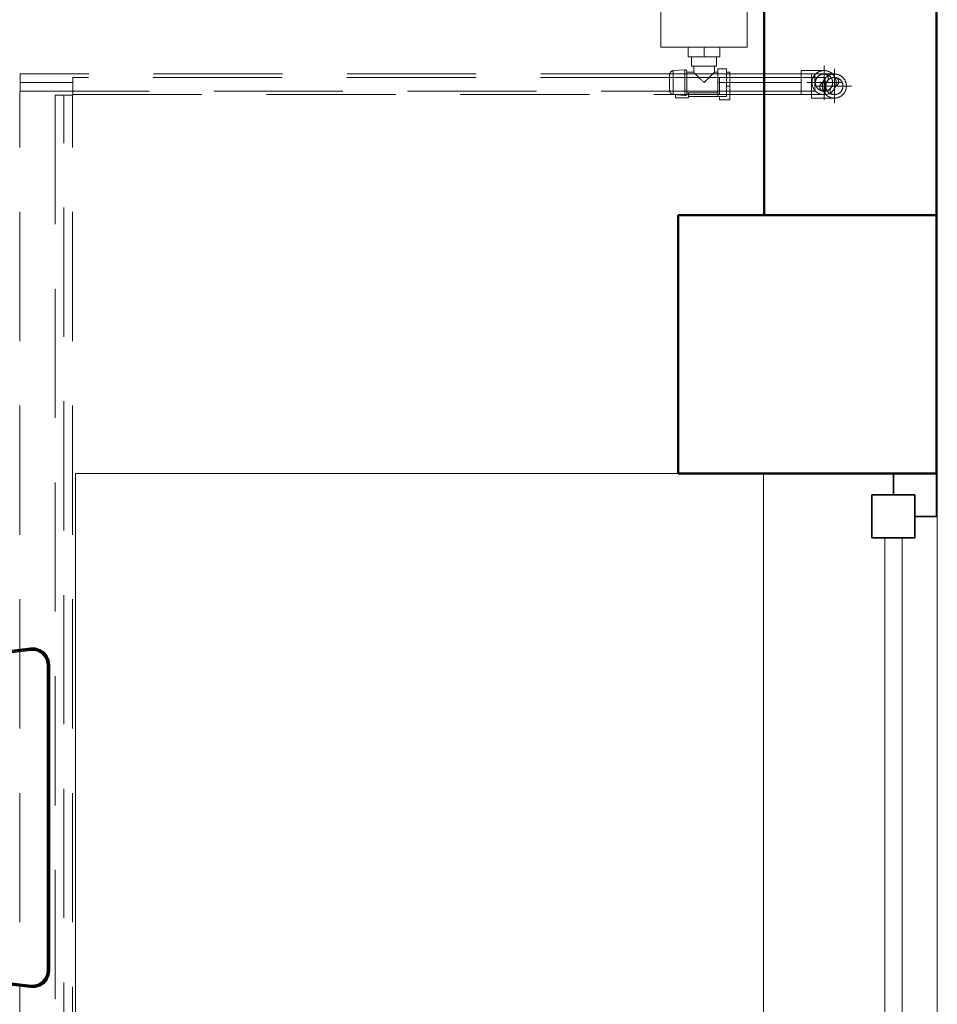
# Model space of a CAD drawing. Header units: millimetres. Extents: x 19580 to 41622, y 4748 to 42776.
# Tile 47 of 65: x 29145 to 30211, y 37759 to 38903. Entities that reach past the tile are written whole.
import ezdxf

# ---------------------------------------------------------------- set-up
doc = ezdxf.new("R2010")
doc.units = ezdxf.units.MM
for name, pattern in [('ADSK_Осевая', [700, 500, -100, 0, -100]), ('ADSK_Скрыто', [300, 150, -150]), ('ADSK_Штриховая_ш3 п1_5', [225, 150, -75])]:
    doc.linetypes.add(name, pattern=pattern)
for name, color, linetype, lineweight in [('A-COLS-____-MCUT', 52, 'Continuous', 50), ('A-COLS-____-OTLN', 52, 'Continuous', 20), ('A-DETL-____-HDLN', 90, 'ADSK_Скрыто', 9), ('A-DETL-____-MBND', 5, 'ADSK_Штриховая_ш3 п1_5', 20), ('A-GENM-____-MCUT', 13, 'Continuous', 50), ('A-GENM-____-OTLN', 13, 'Continuous', 20), ('A-GLAZ-____-MCUT', 151, 'Continuous', 35), ('A-GLAZ-____-OTLN', 151, 'Continuous', 20), ('A-WALL-____-MCUT', 113, 'Continuous', 50), ('A-WALL-____-OTLN', 113, 'Continuous', 20), ('I-FURN-____-OTLN', 30, 'Continuous', 20), ('M-EQPM-____-OTLN', 50, 'Continuous', 20), ('P-PIPE-____-CNTR', 3, 'ADSK_Осевая', 20), ('P-PIPE-____-OTLN', 3, 'Continuous', 20)]:
    doc.layers.add(name, color=color, linetype=linetype, lineweight=lineweight)

# ---------------------------------------------------------------- blocks, each defined once
blk = doc.blocks.new('Прямая форма - 83 new-608827-В_Этаж 01_Отопление')
at = {"layer": 'I-FURN-____-OTLN', "color": 9}
for p, q in [((300, 400), (-400, 400)), ((-400, 400), (-400, -400)), ((-810, 154.7), (-452.4, 197.3)), ((-809.8, 154.6), (-452.4, 197.1)), ((-809.4, 154.2), (-452.3, 196.7)), ((-808.8, 153.7), (-452.3, 196.2)), ((-808.1, 153.1), (-452.3, 195.5)), ((-807.4, 152.4), (-452.2, 194.7)), ((-452.4, 197.3), (-446.8, 197.2)), ((-452.4, 197.3), (-446.8, 197.2)), ((-452.4, 197.3), (-452.4, 197.3)), ((-452.4, 197.3), (-446.8, 197.2)), ((-452.4, 197.3), (-452.4, 197.1)), ((-452.4, 197.1), (-446.8, 197)), ((-452.4, 197.1), (-452.3, 196.7)), ((-452.3, 196.7), (-446.9, 196.6)), ((-452.3, 196.7), (-452.3, 196.2)), ((-452.3, 196.2), (-446.9, 196)), ((-452.3, 196.2), (-452.3, 195.5)), ((-452.3, 195.5), (-447.1, 195.4)), ((-452.3, 195.5), (-452.2, 194.7)), ((-452.2, 194.7), (-447.2, 194.6)), ((-452.2, 194.7), (-452.2, 194.3)), ((-447.2, 194.6), (-447.1, 195.4)), ((-447.2, 194.6), (-442.5, 193.2)), ((-447.2, 194.2), (-447.2, 194.6)), ((-447.1, 195.4), (-446.9, 196)), ((-447.1, 195.4), (-442.2, 193.8)), ((-446.9, 196.6), (-446.8, 197)), ((-446.9, 196.6), (-441.7, 195)), ((-446.9, 196), (-446.9, 196.6)), ((-446.9, 196), (-441.9, 194.5)), ((-446.8, 197.2), (-441.4, 195.5)), ((-446.8, 197.2), (-441.4, 195.5)), ((-446.8, 197.2), (-446.8, 197.2)), ((-446.8, 197.2), (-441.4, 195.5)), ((-446.8, 197), (-446.8, 197.2)), ((-446.8, 197), (-441.5, 195.3)), ((-442.2, 193.8), (-441.9, 194.5)), ((-441.9, 194.5), (-441.7, 195)), ((-441.9, 194.5), (-437.5, 191.5)), ((-441.7, 195), (-441.5, 195.3)), ((-441.7, 195), (-437.1, 192)), ((-441.5, 195.3), (-441.4, 195.5)), ((-441.5, 195.3), (-436.9, 192.3)), ((-441.4, 195.5), (-436.7, 192.4)), ((-441.4, 195.5), (-436.7, 192.4)), ((-441.4, 195.5), (-441.4, 195.5)), ((-441.4, 195.5), (-436.7, 192.4)), ((-807, 152.1), (-452.2, 194.3)), ((-452.2, 194.3), (-447.2, 194.2)), ((-447.2, 194.2), (-442.7, 192.8)), ((-442.7, 192.8), (-442.5, 193.2)), ((-442.7, 192.8), (-438.7, 190.2)), ((-442.5, 193.2), (-442.2, 193.8)), ((-442.5, 193.2), (-438.5, 190.5)), ((-442.2, 193.8), (-438, 191)), ((-438.7, 190.2), (-438.5, 190.5)), ((-438.7, 190.2), (-435.7, 186.5)), ((-438.5, 190.5), (-438, 191)), ((-438.5, 190.5), (-435.3, 186.7)), ((-438, 191), (-437.5, 191.5)), ((-438, 191), (-434.7, 187.2)), ((-437.5, 191.5), (-437.1, 192)), ((-437.5, 191.5), (-434.1, 187.5)), ((-437.1, 192), (-436.9, 192.3)), ((-437.1, 192), (-433.6, 187.8)), ((-436.9, 192.3), (-436.7, 192.4)), ((-436.9, 192.3), (-433.3, 188)), ((-436.7, 192.4), (-433.1, 188.2)), ((-436.7, 192.4), (-433.1, 188.2)), ((-436.7, 192.4), (-436.7, 192.4)), ((-436.7, 192.4), (-433.1, 188.1)), ((-435.7, 186.5), (-435.3, 186.7)), ((-435.7, 186.5), (-433.7, 182.2)), ((-435.3, 186.7), (-434.7, 187.2)), ((-435.3, 186.7), (-433.3, 182.3)), ((-434.7, 187.2), (-434.1, 187.5)), ((-434.7, 187.2), (-432.6, 182.5)), ((-434.1, 187.5), (-433.6, 187.8)), ((-434.1, 187.5), (-431.9, 182.7)), ((-433.6, 187.8), (-433.3, 188)), ((-433.6, 187.8), (-431.4, 182.9)), ((-433.3, 188), (-433.1, 188.1)), ((-433.3, 188), (-431, 183)), ((-433.1, 188.2), (-430.8, 183)), ((-433.1, 188.2), (-430.8, 183)), ((-433.1, 188.1), (-433.1, 188.2)), ((-433.1, 188.1), (-430.8, 183)), ((-431, 183), (-430.8, 183)), ((-430.8, 183), (-430, 177.5)), ((-430.8, 183), (-430, 177.5)), ((-430.8, 183), (-430.8, 183)), ((-430.8, 183), (-430, 177.5)), ((-433.7, 182.2), (-433.3, 182.3)), ((-433.7, 182.2), (-433, 177.3)), ((-433.3, 182.3), (-432.6, 182.5)), ((-433.3, 182.3), (-432.6, 177.3)), ((-433, 177.3), (-432.6, 177.3)), ((-433, 177.3), (-433, -177.3)), ((-432.6, 182.5), (-431.9, 182.7)), ((-432.6, 182.5), (-431.9, 177.3)), ((-432.6, 177.3), (-431.9, 177.3)), ((-432.6, 177.3), (-432.6, -177.3)), ((-431.9, 182.7), (-431.4, 182.9)), ((-431.9, 182.7), (-431.2, 177.4)), ((-431.9, 177.3), (-431.2, 177.4)), ((-431.9, 177.3), (-431.9, -177.3)), ((-431.4, 182.9), (-431, 183)), ((-431.4, 182.9), (-430.6, 177.4)), ((-431.2, 177.4), (-430.6, 177.4)), ((-431.2, 177.4), (-431.2, -177.4)), ((-431, 183), (-430.2, 177.5)), ((-430.6, 177.4), (-430.2, 177.5)), ((-430.6, 177.4), (-430.6, -177.4)), ((-430.2, 177.5), (-430, 177.5)), ((-430.2, 177.5), (-430.2, -177.5)), ((-430, 177.5), (-430, 177.5)), ((-430, 177.5), (-430, -177.5)), ((-452.4, -197.3), (-810, -154.7)), ((-452.4, -197.1), (-809.8, -154.6)), ((-452.3, -196.7), (-809.4, -154.2)), ((-452.3, -196.2), (-808.8, -153.7)), ((-452.3, -195.5), (-808.1, -153.1)), ((-452.2, -194.7), (-807.4, -152.4)), ((-452.2, -194.3), (-807, -152.1)), ((-433.7, -182.2), (-435.7, -186.5)), ((-433.3, -182.3), (-435.3, -186.7)), ((-432.6, -182.5), (-434.7, -187.2)), ((-431.9, -182.7), (-434.1, -187.5)), ((-433, -177.3), (-433.7, -182.2)), ((-433.7, -182.2), (-433.3, -182.3)), ((-431.4, -182.9), (-433.6, -187.8)), ((-432.6, -177.3), (-433.3, -182.3)), ((-433.3, -182.3), (-432.6, -182.5)), ((-431, -183), (-433.3, -188)), ((-433, -177.3), (-432.6, -177.3)), ((-431.9, -177.3), (-432.6, -182.5)), ((-432.6, -177.3), (-431.9, -177.3)), ((-432.6, -182.5), (-431.9, -182.7)), ((-431.9, -177.3), (-431.2, -177.4)), ((-431.2, -177.4), (-431.9, -182.7)), ((-431.9, -182.7), (-431.4, -182.9)), ((-430.6, -177.4), (-431.4, -182.9)), ((-431.4, -182.9), (-431, -183)), ((-431.2, -177.4), (-430.6, -177.4)), ((-430.2, -177.5), (-431, -183)), ((-431, -183), (-430.8, -183)), ((-430, -177.5), (-430.8, -183)), ((-430, -177.5), (-430.8, -183)), ((-430, -177.5), (-430.8, -183)), ((-430.6, -177.4), (-430.2, -177.5)), ((-430.2, -177.5), (-430, -177.5)), ((-430, -177.5), (-430, -177.5)), ((-447.2, -194.2), (-452.2, -194.3)), ((-452.2, -194.3), (-452.2, -194.7)), ((-442.7, -192.8), (-447.2, -194.2)), ((-442.5, -193.2), (-447.2, -194.6)), ((-447.2, -194.2), (-447.2, -194.6)), ((-442.2, -193.8), (-447.1, -195.4)), ((-438.7, -190.2), (-442.7, -192.8)), ((-442.7, -192.8), (-442.5, -193.2)), ((-438.5, -190.5), (-442.5, -193.2)), ((-442.5, -193.2), (-442.2, -193.8)), ((-438, -191), (-442.2, -193.8)), ((-442.2, -193.8), (-441.9, -194.5)), ((-437.5, -191.5), (-441.9, -194.5)), ((-437.1, -192), (-441.7, -195)), ((-436.9, -192.3), (-441.5, -195.3)), ((-436.7, -192.4), (-441.4, -195.5)), ((-436.7, -192.4), (-441.4, -195.5)), ((-436.7, -192.4), (-441.4, -195.5)), ((-435.7, -186.5), (-438.7, -190.2)), ((-438.7, -190.2), (-438.5, -190.5)), ((-435.3, -186.7), (-438.5, -190.5)), ((-438.5, -190.5), (-438, -191)), ((-434.7, -187.2), (-438, -191)), ((-438, -191), (-437.5, -191.5)), ((-434.1, -187.5), (-437.5, -191.5)), ((-437.5, -191.5), (-437.1, -192)), ((-433.6, -187.8), (-437.1, -192)), ((-437.1, -192), (-436.9, -192.3)), ((-433.3, -188), (-436.9, -192.3)), ((-436.9, -192.3), (-436.7, -192.4)), ((-433.1, -188.1), (-436.7, -192.4)), ((-433.1, -188.2), (-436.7, -192.4)), ((-433.1, -188.2), (-436.7, -192.4)), ((-436.7, -192.4), (-436.7, -192.4)), ((-435.7, -186.5), (-435.3, -186.7)), ((-435.3, -186.7), (-434.7, -187.2)), ((-434.7, -187.2), (-434.1, -187.5)), ((-434.1, -187.5), (-433.6, -187.8)), ((-433.6, -187.8), (-433.3, -188)), ((-433.3, -188), (-433.1, -188.1)), ((-430.8, -183), (-433.1, -188.2)), ((-430.8, -183), (-433.1, -188.2)), ((-430.8, -183), (-433.1, -188.1)), ((-433.1, -188.1), (-433.1, -188.2)), ((-430.8, -183), (-430.8, -183)), ((-452.3, -196.7), (-452.4, -197.1)), ((-446.8, -197), (-452.4, -197.1)), ((-452.4, -197.1), (-452.4, -197.3)), ((-446.8, -197.2), (-452.4, -197.3)), ((-446.8, -197.2), (-452.4, -197.3)), ((-446.8, -197.2), (-452.4, -197.3)), ((-452.4, -197.3), (-452.4, -197.3)), ((-452.2, -194.7), (-452.3, -195.5)), ((-447.1, -195.4), (-452.3, -195.5)), ((-452.3, -195.5), (-452.3, -196.2)), ((-446.9, -196), (-452.3, -196.2)), ((-452.3, -196.2), (-452.3, -196.7)), ((-446.9, -196.6), (-452.3, -196.7)), ((-447.2, -194.6), (-452.2, -194.7)), ((-447.2, -194.6), (-447.1, -195.4)), ((-447.1, -195.4), (-446.9, -196)), ((-441.9, -194.5), (-446.9, -196)), ((-441.7, -195), (-446.9, -196.6)), ((-446.9, -196), (-446.9, -196.6)), ((-446.9, -196.6), (-446.8, -197)), ((-441.5, -195.3), (-446.8, -197)), ((-441.4, -195.5), (-446.8, -197.2)), ((-441.4, -195.5), (-446.8, -197.2)), ((-441.4, -195.5), (-446.8, -197.2)), ((-446.8, -197), (-446.8, -197.2)), ((-446.8, -197.2), (-446.8, -197.2)), ((-441.9, -194.5), (-441.7, -195)), ((-441.7, -195), (-441.5, -195.3)), ((-441.5, -195.3), (-441.4, -195.5)), ((-441.4, -195.5), (-441.4, -195.5))]:
    blk.add_line(p, q, dxfattribs=at)
blk = doc.blocks.new('Прямая форма - FU - 052-608828-В_Этаж 01_Отопление')
blk.add_blockref('Прямая форма - 83 new-608827-В_Этаж 01_Отопление', (0, 0))
blk = doc.blocks.new('Прямая форма - 83 new-608836-В_Этаж 01_Отопление')
at = {"layer": 'A-COLS-____-MCUT', "color": 253}
for p, q in [((150, 150), (-150, 150)), ((-150, 150), (-150, -150)), ((150, -150), (150, 150)), ((-150, -150), (150, -150))]:
    blk.add_line(p, q, dxfattribs=at)
blk = doc.blocks.new('Прямая форма - CRE - 002-608837-В_Этаж 01_Отопление')
blk.add_blockref('Прямая форма - 83 new-608836-В_Этаж 01_Отопление', (0, 0))
blk = doc.blocks.new('Прямая форма - 83 new-608851-В_Этаж 01_Отопление')
at = {"layer": 'A-GLAZ-____-MCUT', "color": 53}
for p, q in [((75, 75), (25, 75)), ((25, 75), (25, 25)), ((75, 25), (75, 75)), ((1125, 75), (1125, 25)), ((1175, 75), (1125, 75)), ((1175, 25), (1175, 75)), ((25, 50), (0, 50)), ((0, 50), (0, 0)), ((25, 25), (25, 50)), ((1200, 50), (1175, 50)), ((1175, 50), (1175, 25)), ((1200, 0), (1200, 50)), ((25, 25), (75, 25)), ((50, 25), (25, 25)), ((50, 0), (50, 25)), ((1125, 25), (1175, 25)), ((1175, 25), (1150, 25)), ((1150, 25), (1150, 0)), ((0, 0), (50, 0)), ((1150, 0), (1200, 0))]:
    blk.add_line(p, q, dxfattribs=at)
at = {"layer": 'A-GLAZ-____-OTLN', "color": 9}
for p, q in [((1125, 60), (75, 60)), ((75, 40), (1125, 40))]:
    blk.add_line(p, q, dxfattribs=at)
blk = doc.blocks.new('Прямая форма - WD - 004-608852-В_Этаж 01_Отопление')
blk.add_blockref('Прямая форма - 83 new-608851-В_Этаж 01_Отопление', (0, 0))
blk = doc.blocks.new('Прямая форма - 83 new-608943-В_Этаж 01_Отопление')
at = {"layer": 'A-WALL-____-MCUT', "color": 253}
for p, q in [((3800, 0), (0, 0)), ((3800, -200), (3800, 0)), ((0, -200), (3800, -200))]:
    blk.add_line(p, q, dxfattribs=at)
blk = doc.blocks.new('Прямая форма - SW - 006-608944-В_Этаж 01_Отопление')
blk.add_blockref('Прямая форма - 83 new-608943-В_Этаж 01_Отопление', (0, 0))
blk = doc.blocks.new('Family - WD - 004-608946-В_Этаж 01_Отопление')
at = {"layer": 'A-GENM-____-MCUT', "lineweight": 9}
for p, q in [((600, 1), (-600, 1)), ((-600, 1), (-600, -201)), ((600, -201), (600, 1)), ((-600, -201), (600, -201))]:
    blk.add_line(p, q, dxfattribs=at)
blk = doc.blocks.new('83 new_ifc_RVT-1-В_Этаж 01_Отопление')
at = {"layer": 'A-COLS-____-OTLN', "color": 9, "lineweight": 20}
blk.add_blockref('Прямая форма - CRE - 002-608837-В_Этаж 01_Отопление', (30060.3, 38525.8), dxfattribs=at)
at = {"layer": 'A-GENM-____-OTLN', "color": 9, "lineweight": 20, "rotation": 270}
blk.add_blockref('Family - WD - 004-608946-В_Этаж 01_Отопление', (30210.3, 37775.8), dxfattribs=at)
at = {"layer": 'A-GLAZ-____-OTLN', "color": 9, "lineweight": 20, "rotation": 90}
blk.add_blockref('Прямая форма - WD - 004-608852-В_Этаж 01_Отопление', (30210.3, 37175.8), dxfattribs=at)
at = {"layer": 'A-WALL-____-OTLN', "color": 9, "lineweight": 20, "rotation": 270}
blk.add_blockref('Прямая форма - SW - 006-608944-В_Этаж 01_Отопление', (30210.3, 42475.8), dxfattribs=at)
at = {"layer": 'I-FURN-____-OTLN', "color": 9, "lineweight": 20}
blk.add_blockref('Прямая форма - FU - 052-608828-В_Этаж 01_Отопление', (29610.3, 37975.8), dxfattribs=at)
blk = doc.blocks.new('ADSK_Полипропилен_Отвод - Универсальный-V19-В_Этаж 01_Отопление')
at = {"layer": 'P-PIPE-____-OTLN', "color": 10}
for p, q in [((30079.7, 38843.7), (30053.2, 38843.7)), ((30053.2, 38843.7), (30053.2, 38829.7)), ((30079.7, 38843.7), (30079.7, 38829.7)), ((30053.2, 38829.7), (30053.2, 38815.7)), ((30079.7, 38829.5), (30079.7, 38815.7)), ((30053.2, 38815.7), (30079.7, 38815.7))]:
    blk.add_line(p, q, dxfattribs=at)
for start, end in [(10.8748, 90), (270, 359.0733), (0, 9.0213)]:
    blk.add_arc((30079.7, 38829.7), 14, start, end, dxfattribs=at)
blk = doc.blocks.new('ADSK_Радиатор универсальный_Боковое подключение_Клапаны - Радиатор 600х2000-1669065-В_Этаж 01_Отопление')
at = {"layer": 'A-DETL-____-HDLN'}
for p, q in [((-1045, -50), (-1050.9, -50)), ((-1045, -46), (-1045, -50)), ((-1031.1, -50), (-1045, -50))]:
    blk.add_line(p, q, dxfattribs=at)
at = {"layer": 'A-DETL-____-HDLN', "flags": 128}
for points in [[(-1050, 20), (-1050, 20), (-1050, 20), (-1049.9, 20), (-1049.9, 20), (-1049.8, 20), (-1049.7, 20)], [(-1049.7, 20), (-1049.8, 20), (-1049.9, 20), (-1049.9, 20), (-1050, 20), (-1050, 20), (-1050, 20), (-1050, 20)], [(-1032, 20), (-1032, 20), (-1032, 20), (-1032.1, 20), (-1032.1, 20), (-1032.2, 20), (-1032.3, 20)], [(-1032.2, 20), (-1032.1, 20), (-1032.1, 20), (-1032, 20), (-1032, 20), (-1032, 20), (-1032, 20)], [(-1053.8, 0), (-1053.9, 0), (-1053.9, 0), (-1054, 0), (-1054, 0), (-1054, 0)], [(-1054, 0), (-1054, 0), (-1054, 0), (-1053.9, 0), (-1053.8, 0), (-1053.7, 0)], [(-1028, 0), (-1028, 0), (-1028, 0), (-1028.1, 0), (-1028.2, 0)], [(-1028.2, 0), (-1028.1, 0), (-1028.1, 0), (-1028, 0), (-1028, 0), (-1028, 0)]]:
    blk.add_lwpolyline(points, dxfattribs=at)
at = {"layer": 'M-EQPM-____-OTLN'}
for p, q in [((1000, 30), (-1000, 30)), ((-1000, 30), (-1000, -70)), ((-1000, 30), (-1000, -70)), ((1000, 30), (-1000, 30)), ((-1058.5, 13), (-1058.5, -2)), ((-1055.2, 13), (-1058.5, 13)), ((-1054.9, 15.8), (-1056, 2.3)), ((-1027.1, 15.8), (-1054.9, 15.8)), ((-1026, 2.3), (-1027.1, 15.8)), ((-1026, 2.3), (-1056, 2.3)), ((-1058.5, -2), (-1053, -2)), ((-1057, -2), (-1057, -36)), ((-1053, 0), (-1053, -36)), ((-1029, 0), (-1053, 0)), ((-1029, -8), (-1029, 0)), ((-1022, -8), (-1029, -8)), ((-1011, -5.5), (-1022, -5.5)), ((-1022, -5.5), (-1022, -34.5)), ((-1011, -20), (-1011, -1.5)), ((-1011, -1.5), (-1000, -1.5)), ((-1011, -38.5), (-1011, -20)), ((-1011, -20), (-1000, -20)), ((-1029, -36), (-1029, -32)), ((-1029, -32), (-1022, -32)), ((-1061, -38), (-1057, -38)), ((-1061, -50), (-1061, -38)), ((-1057, -36), (-1041, -36)), ((-1057, -46), (-1057, -36)), ((-1041, -36), (-1025, -36)), ((-1041, -36), (-1041, -46)), ((-1025, -46), (-1025, -36)), ((-1022, -34.5), (-1011, -34.5)), ((-1011, -38.5), (-1000, -38.5)), ((-1051, -50), (-1061, -50)), ((-1041, -46), (-1057, -46)), ((-1025, -46), (-1041, -46)), ((-1029, -50), (-1031, -50)), ((-1029, -50), (-1029, -46)), ((-1000, -70), (1000, -70)), ((-1000, -70), (1000, -70))]:
    blk.add_line(p, q, dxfattribs=at)
at = {"layer": 'M-EQPM-____-OTLN', "flags": 128}
for points in [[(-1054.9, 15.8), (-1054.9, 16), (-1054.8, 16.2), (-1054.8, 16.4), (-1054.7, 16.6), (-1054.7, 16.8), (-1054.6, 17), (-1054.5, 17.2), (-1054.4, 17.4), (-1054.3, 17.5), (-1054.2, 17.7), (-1054.1, 17.9), (-1054, 18), (-1053.9, 18.2), (-1053.7, 18.3), (-1053.6, 18.5), (-1053.4, 18.6), (-1053.3, 18.8), (-1053.1, 18.9), (-1053, 19), (-1052.8, 19.1), (-1052.7, 19.2), (-1052.5, 19.3), (-1052.3, 19.4), (-1052.1, 19.5), (-1051.9, 19.6), (-1051.8, 19.7), (-1051.6, 19.7), (-1051.4, 19.8), (-1051.2, 19.9), (-1051, 19.9), (-1050.8, 19.9), (-1050.6, 20), (-1050.4, 20), (-1050.2, 20), (-1050, 20)], [(-1050, 20), (-1050, 20), (-1050, 20), (-1049.9, 20), (-1049.9, 20), (-1049.8, 20), (-1049.7, 20), (-1049.6, 20), (-1049.5, 20), (-1049.4, 20), (-1049.3, 20), (-1049.1, 20), (-1049, 20), (-1048.8, 20), (-1048.6, 20), (-1048.4, 20), (-1048.2, 20), (-1048, 20), (-1047.8, 20), (-1047.5, 20), (-1047.3, 20), (-1047, 20), (-1046.7, 20), (-1046.5, 20), (-1046.2, 20)], [(-1032, 20), (-1032, 20), (-1032, 20), (-1032.1, 20), (-1032.1, 20), (-1032.2, 20), (-1032.3, 20), (-1032.4, 20), (-1032.5, 20), (-1032.6, 20), (-1032.7, 20), (-1032.9, 20), (-1033, 20), (-1033.2, 20), (-1033.4, 20), (-1033.6, 20), (-1033.8, 20), (-1034, 20), (-1034.2, 20), (-1034.5, 20), (-1034.7, 20), (-1035, 20), (-1035.3, 20), (-1035.5, 20), (-1035.8, 20), (-1036.1, 20), (-1036.4, 20), (-1036.8, 20), (-1037.1, 20), (-1037.4, 20), (-1037.7, 20), (-1038.1, 20), (-1038.4, 20), (-1038.8, 20), (-1039.1, 20), (-1039.5, 20), (-1039.8, 20), (-1040.2, 20), (-1040.5, 20), (-1040.9, 20), (-1041.3, 20), (-1041.6, 20), (-1042, 20), (-1042.3, 20), (-1042.7, 20), (-1043, 20), (-1043.4, 20), (-1043.7, 20), (-1044.1, 20), (-1044.4, 20), (-1044.7, 20), (-1045.1, 20), (-1045.4, 20), (-1045.7, 20), (-1046, 20), (-1046.3, 20), (-1046.6, 20), (-1046.9, 20), (-1047.1, 20), (-1047.4, 20), (-1047.6, 20), (-1047.9, 20), (-1048.1, 20), (-1048.3, 20), (-1048.5, 20), (-1048.7, 20), (-1048.9, 20), (-1049.1, 20), (-1049.2, 20), (-1049.4, 20), (-1049.5, 20), (-1049.6, 20), (-1049.7, 20), (-1049.8, 20), (-1049.9, 20), (-1049.9, 20), (-1050, 20), (-1050, 20), (-1050, 20), (-1050, 20)], [(-1035.7, 20), (-1035.4, 20), (-1035.1, 20), (-1034.9, 20), (-1034.6, 20), (-1034.4, 20), (-1034.1, 20), (-1033.9, 20), (-1033.7, 20), (-1033.5, 20), (-1033.3, 20), (-1033.1, 20), (-1032.9, 20), (-1032.8, 20), (-1032.6, 20), (-1032.5, 20), (-1032.4, 20), (-1032.3, 20), (-1032.2, 20), (-1032.1, 20), (-1032.1, 20), (-1032, 20), (-1032, 20), (-1032, 20), (-1032, 20)], [(-1032, 20), (-1031.8, 20), (-1031.6, 20), (-1031.4, 20), (-1031.2, 19.9), (-1031, 19.9), (-1030.8, 19.9), (-1030.6, 19.8), (-1030.4, 19.7), (-1030.2, 19.7), (-1030.1, 19.6), (-1029.9, 19.5), (-1029.7, 19.4), (-1029.5, 19.3), (-1029.3, 19.2), (-1029.2, 19.1), (-1029, 19), (-1028.9, 18.9), (-1028.7, 18.8), (-1028.6, 18.6), (-1028.4, 18.5), (-1028.3, 18.3), (-1028.1, 18.2), (-1028, 18), (-1027.9, 17.9), (-1027.8, 17.7), (-1027.7, 17.5), (-1027.6, 17.4), (-1027.5, 17.2), (-1027.4, 17), (-1027.3, 16.8), (-1027.3, 16.6), (-1027.2, 16.4), (-1027.2, 16.2), (-1027.1, 16), (-1027.1, 15.8)], [(-1054, 0), (-1054.1, 0), (-1054.2, 0), (-1054.2, 0), (-1054.3, 0), (-1054.4, 0), (-1054.5, 0.1), (-1054.6, 0.1), (-1054.6, 0.1), (-1054.7, 0.1), (-1054.8, 0.2), (-1054.9, 0.2), (-1054.9, 0.2), (-1055, 0.3), (-1055.1, 0.3), (-1055.1, 0.3), (-1055.2, 0.4), (-1055.3, 0.4), (-1055.3, 0.5), (-1055.4, 0.6), (-1055.4, 0.6), (-1055.5, 0.7), (-1055.5, 0.7), (-1055.6, 0.8), (-1055.6, 0.9), (-1055.7, 0.9), (-1055.7, 1), (-1055.8, 1.1), (-1055.8, 1.1), (-1055.8, 1.2), (-1055.9, 1.3), (-1055.9, 1.4), (-1055.9, 1.4), (-1055.9, 1.5), (-1056, 1.6), (-1056, 1.7), (-1056, 1.7), (-1056, 1.8), (-1056, 1.9), (-1056, 2), (-1056, 2.1), (-1056, 2.1), (-1056, 2.2), (-1056, 2.3), (-1056, 2.3)], [(-1026, 2.3), (-1026, 2.3), (-1026, 2.2), (-1026, 2.1), (-1026, 2), (-1026, 1.9), (-1026, 1.9), (-1026, 1.8), (-1026, 1.7), (-1026, 1.6), (-1026.1, 1.5), (-1026.1, 1.5), (-1026.1, 1.4), (-1026.1, 1.3), (-1026.1, 1.2), (-1026.2, 1.2), (-1026.2, 1.1), (-1026.3, 1), (-1026.3, 1), (-1026.3, 0.9), (-1026.4, 0.8), (-1026.4, 0.8), (-1026.5, 0.7), (-1026.5, 0.6), (-1026.6, 0.6), (-1026.6, 0.5), (-1026.7, 0.5), (-1026.8, 0.4), (-1026.8, 0.4), (-1026.9, 0.3), (-1027, 0.3), (-1027, 0.2), (-1027.1, 0.2), (-1027.2, 0.2), (-1027.3, 0.1), (-1027.3, 0.1), (-1027.4, 0.1), (-1027.5, 0.1), (-1027.6, 0), (-1027.6, 0), (-1027.7, 0), (-1027.8, 0), (-1027.9, 0), (-1028, 0), (-1028, 0)], [(-1051.6, 0), (-1051.9, 0), (-1052.1, 0), (-1052.4, 0), (-1052.6, 0), (-1052.9, 0), (-1053.1, 0), (-1053.2, 0), (-1053.4, 0), (-1053.6, 0), (-1053.7, 0), (-1053.8, 0), (-1053.9, 0), (-1053.9, 0), (-1054, 0), (-1054, 0), (-1054, 0)], [(-1054, 0), (-1054, 0), (-1054, 0), (-1053.9, 0), (-1053.8, 0), (-1053.7, 0), (-1053.6, 0), (-1053.5, 0), (-1053.3, 0), (-1053.2, 0), (-1053, 0), (-1052.8, 0), (-1052.5, 0), (-1052.3, 0), (-1052, 0), (-1051.7, 0), (-1051.4, 0), (-1051.1, 0), (-1050.8, 0), (-1050.4, 0), (-1050.1, 0), (-1049.7, 0), (-1049.3, 0), (-1048.9, 0), (-1048.5, 0), (-1048, 0), (-1047.6, 0), (-1047.1, 0), (-1046.7, 0), (-1046.2, 0), (-1045.7, 0), (-1045.2, 0), (-1044.7, 0), (-1044.2, 0), (-1043.7, 0), (-1043.2, 0), (-1042.7, 0), (-1042.2, 0), (-1041.7, 0), (-1041.1, 0), (-1040.6, 0), (-1040.1, 0), (-1039.6, 0), (-1039.1, 0), (-1038.6, 0), (-1038, 0), (-1037.5, 0), (-1037, 0), (-1036.6, 0), (-1036.1, 0), (-1035.6, 0), (-1035.1, 0), (-1034.7, 0), (-1034.2, 0), (-1033.8, 0), (-1033.3, 0), (-1032.9, 0), (-1032.5, 0), (-1032.1, 0), (-1031.8, 0), (-1031.4, 0), (-1031.1, 0), (-1030.7, 0), (-1030.4, 0), (-1030.1, 0), (-1029.9, 0), (-1029.6, 0), (-1029.4, 0), (-1029.1, 0), (-1028.9, 0), (-1028.8, 0), (-1028.6, 0), (-1028.4, 0), (-1028.3, 0), (-1028.2, 0), (-1028.1, 0), (-1028.1, 0), (-1028, 0), (-1028, 0), (-1028, 0)], [(-1028, 0), (-1028, 0), (-1028, 0), (-1028.1, 0), (-1028.2, 0), (-1028.3, 0), (-1028.4, 0), (-1028.5, 0), (-1028.7, 0), (-1028.8, 0), (-1029, 0), (-1029.2, 0), (-1029.5, 0), (-1029.7, 0), (-1030, 0), (-1030.3, 0)]]:
    blk.add_lwpolyline(points, dxfattribs=at)
at = {"layer": 'M-EQPM-____-OTLN'}
for points, knots in [([(-1041, -20), (-1040.2, -19.2), (-1038.7, -17.7), (-1036.8, -15.8), (-1035.5, -14.5), (-1034.8, -13.8), (-1034.3, -13.3), (-1033.8, -12.8), (-1033.3, -12.3), (-1032.8, -11.8), (-1032.3, -11.3), (-1031.8, -10.8), (-1031.4, -10.4), (-1031, -10), (-1030.6, -9.6), (-1030.3, -9.3), (-1029.9, -8.9), (-1029.7, -8.7), (-1029.4, -8.4), (-1029.2, -8.2), (-1029.1, -8.1), (-1029, -8), (-1029, -8)], [0, 0, 0, 0, 0.142857, 0.285714, 0.357143, 0.392857, 0.428571, 0.464286, 0.5, 0.535714, 0.571429, 0.607143, 0.642857, 0.678571, 0.714286, 0.75, 0.785714, 0.821429, 0.857143, 0.892857, 0.928571, 1, 1, 1, 1]), ([(-1029, -32), (-1029, -32), (-1029.1, -31.9), (-1029.2, -31.8), (-1029.4, -31.6), (-1029.7, -31.3), (-1029.9, -31.1), (-1030.3, -30.7), (-1030.6, -30.4), (-1031, -30), (-1031.4, -29.6), (-1031.8, -29.2), (-1032.3, -28.7), (-1032.8, -28.2), (-1033.4, -27.6), (-1034.1, -26.9), (-1034.8, -26.2), (-1035.5, -25.5), (-1036.8, -24.2), (-1038.7, -22.3), (-1040.2, -20.8), (-1041, -20)], [0, 0, 0, 0, 0.071429, 0.107143, 0.142857, 0.178571, 0.214286, 0.25, 0.285714, 0.321429, 0.357143, 0.392857, 0.428571, 0.464286, 0.5, 0.571429, 0.607143, 0.642857, 0.714286, 0.857143, 1, 1, 1, 1])]:
    blk.add_open_spline(points, degree=3, knots=knots, dxfattribs=at)
blk = doc.blocks.new('ADSK_Полипропилен_Отвод - Универсальный-1589346-В_Этаж 01_Отопление')
at = {"layer": 'A-DETL-____-HDLN', "color": 170}
for p, q in [((30065.2, 38839.7), (30065.2, 38825.7)), ((30088.8, 38839.7), (30069.2, 38839.7)), ((30091.7, 38836.1), (30091.7, 38823.6)), ((30065.2, 38825.7), (30065.2, 38815.8))]:
    blk.add_line(p, q, dxfattribs=at)
at = {"layer": 'P-PIPE-____-OTLN', "color": 5}
for p, q in [((30091.7, 38839.7), (30088.9, 38839.7)), ((30091.7, 38839.7), (30091.7, 38836.2)), ((30091.7, 38823.5), (30091.7, 38811.7)), ((30065.2, 38815.8), (30065.2, 38811.7)), ((30065.2, 38811.7), (30091.7, 38811.7))]:
    blk.add_line(p, q, dxfattribs=at)
for start, end in [(10.8748, 90), (270, 0), (0, 9.0213)]:
    blk.add_arc((30091.7, 38825.7), 14, start, end, dxfattribs=at)
blk = doc.blocks.new('ADSK_Полипропилен_Отвод - Универсальный-V22-В_Этаж 01_Отопление')
at = {"layer": 'A-DETL-____-HDLN', "color": 1, "flags": 128}
for points in [[(30090.1, 38839.1), (30090.5, 38838.7), (30090.8, 38838.2), (30091.1, 38837.8)], [(30092.3, 38835.8), (30092.5, 38835.3), (30092.7, 38834.8), (30092.9, 38834.3)], [(30093.5, 38832.1), (30093.6, 38831.6), (30093.6, 38831)], [(30088.7, 38819), (30088.3, 38818.7), (30087.8, 38818.4), (30087.4, 38818)], [(30091.3, 38822), (30091, 38821.5), (30090.7, 38821), (30090.3, 38820.6)], [(30092.8, 38824.9), (30092.6, 38824.4), (30092.4, 38823.9), (30092.2, 38823.4)], [(30093.6, 38828.8), (30093.6, 38828.2), (30093.5, 38827.7), (30093.4, 38827.1)], [(30082.2, 38816), (30081.6, 38815.9), (30081.1, 38815.8), (30080.5, 38815.8)], [(30085.9, 38817.2), (30085.4, 38817), (30084.9, 38816.7), (30084.4, 38816.5)]]:
    blk.add_lwpolyline(points, dxfattribs=at)
at = {"layer": 'A-DETL-____-HDLN', "color": 1}
for radius, start, end in [(14, 91.5599, 180), (14, 180, 268.4401), (10, 90, 270), (10, 270, 90), (14, 9.2249, 10.6712), (14, 359.2769, 0)]:
    blk.add_arc((30079.7, 38829.7), radius, start, end, dxfattribs=at)
for points in [[(30071.8, 38841.3), (30071.6, 38841.2), (30071.2, 38840.9), (30070.6, 38840.4), (30070.1, 38839.9), (30069.7, 38839.6), (30069.5, 38839.4)], [(30079.2, 38843.7), (30078.4, 38843.7), (30077.7, 38843.6), (30077, 38843.5)], [(30077, 38816), (30077.7, 38815.9), (30078.4, 38815.8), (30079.2, 38815.7)]]:
    blk.add_open_spline(points, degree=3, dxfattribs=at)
for points, knots in [([(30075.5, 38843.1), (30075.1, 38843), (30074.4, 38842.7), (30073.6, 38842.4), (30073.3, 38842.2)], [0.2241092, 0.2241092, 0.2241092, 0.2241092, 0.2857143, 0.3456864, 0.3456864, 0.3456864, 0.3456864]), ([(30069.5, 38820.1), (30069.7, 38819.9), (30070.1, 38819.5), (30070.8, 38818.9), (30071.4, 38818.4), (30071.8, 38818.1)], [0.4285714, 0.4285714, 0.4285714, 0.4285714, 0.4642857, 0.5, 0.5714286, 0.5714286, 0.5714286, 0.5714286]), ([(30073.3, 38817.3), (30073.6, 38817.1), (30074.4, 38816.8), (30075.1, 38816.5), (30075.5, 38816.4)], [0.6543136, 0.6543136, 0.6543136, 0.6543136, 0.7142857, 0.7758908, 0.7758908, 0.7758908, 0.7758908])]:
    blk.add_open_spline(points, degree=3, knots=knots, dxfattribs=at)
at = {"layer": 'A-DETL-____-MBND', "color": 10, "flags": 128}
for points in [[(30080.8, 38843.7), (30081.3, 38843.6), (30081.9, 38843.6), (30082.5, 38843.5)], [(30084.1, 38843), (30084.6, 38842.8), (30085.1, 38842.6), (30085.6, 38842.4)], [(30087.6, 38841.3), (30088, 38841), (30088.5, 38840.6), (30088.9, 38840.3)]]:
    blk.add_lwpolyline(points, dxfattribs=at)
at = {"layer": 'A-DETL-____-MBND', "color": 10}
blk.add_arc((30079.7, 38829.7), 14, 45.6776, 90, dxfattribs=at)
blk = doc.blocks.new('ADSK_Полипропилен_Отвод - Универсальный-V23-В_Этаж 01_Отопление')
at = {"layer": 'A-DETL-____-HDLN', "color": 170}
for p, q in [((30065.2, 38839.7), (30065.2, 38825.7)), ((30088.8, 38839.7), (30069.2, 38839.7)), ((30065.2, 38825.7), (30065.2, 38815.8))]:
    blk.add_line(p, q, dxfattribs=at)
for radius, start, end in [(14, 150, 180), (14, 149.4961, 150), (14, 135, 148.8271), (10, 90, 270), (14, 91.5599, 135), (10, 270, 90), (14, 180, 210), (14, 210, 210.5039), (14, 211.1729, 225), (14, 9.2249, 10.6712), (14, 225, 268.4401)]:
    blk.add_arc((30091.7, 38825.7), radius, start, end, dxfattribs=at)
for points, knots in [([(30083.5, 38837.1), (30083.4, 38837), (30083.1, 38836.8), (30082.6, 38836.4), (30082.1, 38835.9), (30081.7, 38835.6), (30081.5, 38835.4)], [0.4490298, 0.4490298, 0.4490298, 0.4490298, 0.4642857, 0.5, 0.5357143, 0.5714286, 0.5714286, 0.5714286, 0.5714286]), ([(30087.5, 38839.1), (30087.1, 38839), (30086.4, 38838.7), (30085.6, 38838.4), (30085.3, 38838.2)], [0.2241092, 0.2241092, 0.2241092, 0.2241092, 0.2857143, 0.3456864, 0.3456864, 0.3456864, 0.3456864]), ([(30081.5, 38816.1), (30081.7, 38815.9), (30082.1, 38815.5), (30082.7, 38815), (30083.2, 38814.6), (30083.5, 38814.4)], [0.4285714, 0.4285714, 0.4285714, 0.4285714, 0.4642857, 0.5, 0.5509702, 0.5509702, 0.5509702, 0.5509702]), ([(30085.3, 38813.3), (30085.6, 38813.1), (30086.4, 38812.8), (30087.1, 38812.5), (30087.5, 38812.4)], [0.6543136, 0.6543136, 0.6543136, 0.6543136, 0.7142857, 0.7758908, 0.7758908, 0.7758908, 0.7758908])]:
    blk.add_open_spline(points, degree=3, knots=knots, dxfattribs=at)
for points in [[(30091.2, 38839.7), (30090.4, 38839.7), (30089.7, 38839.6), (30089, 38839.5)], [(30089, 38812), (30089.7, 38811.9), (30090.4, 38811.8), (30091.2, 38811.7)]]:
    blk.add_open_spline(points, degree=3, dxfattribs=at)
at = {"layer": 'A-DETL-____-MBND', "flags": 128}
for points in [[(30092.8, 38839.7), (30093.3, 38839.6), (30093.9, 38839.6), (30094.5, 38839.5)], [(30096.4, 38838.9), (30096.6, 38838.8), (30097.1, 38838.6), (30097.6, 38838.4)], [(30099.6, 38837.3), (30100, 38837), (30100.5, 38836.6), (30100.9, 38836.3)], [(30102.1, 38835.1), (30102.5, 38834.7), (30102.8, 38834.2), (30103.1, 38833.8)], [(30104.3, 38831.8), (30104.5, 38831.3), (30104.7, 38830.8), (30104.9, 38830.3)], [(30103.3, 38818), (30103, 38817.5), (30102.7, 38817), (30102.3, 38816.6)], [(30104.8, 38820.9), (30104.6, 38820.4), (30104.4, 38819.9), (30104.2, 38819.4)], [(30105.6, 38824.8), (30105.6, 38824.2), (30105.5, 38823.7), (30105.4, 38823.1)], [(30105.5, 38828.1), (30105.6, 38827.6), (30105.6, 38827)], [(30094.2, 38812), (30093.6, 38811.9), (30093.1, 38811.8), (30092.5, 38811.8)], [(30097.9, 38813.2), (30097.4, 38813), (30096.9, 38812.7), (30096.4, 38812.5), (30096.4, 38812.5)], [(30100.7, 38815), (30100.3, 38814.7), (30099.8, 38814.4), (30099.4, 38814)]]:
    blk.add_lwpolyline(points, dxfattribs=at)
at = {"layer": 'A-DETL-____-MBND'}
for start, end in [(10.8748, 90), (270, 0), (0, 9.0213)]:
    blk.add_arc((30091.7, 38825.7), 14, start, end, dxfattribs=at)

msp = doc.modelspace()

# ---------------------------------------------------------------- linework, layer by layer
at = {"layer": 'A-DETL-____-HDLN', "color": 170}
for p, q in [((29207.1, 38835.7), (29207.1, 38827.8)), ((29934.2, 38835.7), (29900.3, 38835.7)), ((29946.2, 38835.7), (29934.3, 38835.7)), ((30081.2, 38835.7), (29946.3, 38835.7)), ((30081.2, 38835.7), (29958.3, 38835.7)), ((29958.3, 38835.7), (29958.3, 38815.7)), ((30081.2, 38815.7), (30081.2, 38835.7)), ((30081.2, 38815.7), (30081.2, 38835.7)), ((29906, 38815.7), (29970.2, 38815.7)), ((29958.3, 38815.7), (29970.2, 38815.7))]:
    msp.add_line(p, q, dxfattribs=at)
at = {"layer": 'A-DETL-____-HDLN', "color": 1}
for p, q in [((29966.2, 38839.7), (29900.7, 38839.7)), ((30069.2, 38819.7), (30069.2, 38839.7)), ((30069.2, 38819.7), (30069.2, 38839.7)), ((29901.2, 38819.7), (29966.2, 38819.7))]:
    msp.add_line(p, q, dxfattribs=at)
for centre, radius, start, end in [((30079.7, 38829.7), 10, 0, 180), ((30079.7, 38829.7), 10, 180, 0), ((30079.7, 38824.7), 5, 90, 270), ((30079.7, 38834.7), 5, 270, 90)]:
    msp.add_arc(centre, radius, start, end, dxfattribs=at)
at = {"layer": 'A-DETL-____-HDLN', "color": 170}
for centre, radius, start, end in [((30091.7, 38825.7), 10, 0, 180), ((30091.7, 38830.7), 5, 75.1009, 90), ((30091.7, 38830.7), 5, 270, 71.8009), ((30091.7, 38825.7), 10, 180, 0), ((30091.7, 38820.7), 5, 90, 270)]:
    msp.add_arc(centre, radius, start, end, dxfattribs=at)
at = {"layer": 'A-DETL-____-MBND', "color": 10}
for p, q in [((29900.6, 38839.7), (29145.8, 38839.7)), ((29145.8, 38839.7), (29145.8, 38819.7)), ((29145.8, 38829.7), (29207.1, 38829.7)), ((29145.3, 35829.5), (29145.3, 38819.2)), ((29145.8, 38819.7), (29901.1, 38819.7))]:
    msp.add_line(p, q, dxfattribs=at)
at = {"layer": 'A-DETL-____-MBND'}
for p, q in [((29900.3, 38835.7), (29207.1, 38835.7)), ((29207.1, 38827.7), (29207.1, 38815.7)), ((29186.6, 38815.2), (29186.6, 35827)), ((29206.6, 38815.2), (29186.6, 38815.2)), ((29196.6, 35834.5), (29196.6, 38815.2)), ((29206.6, 35829.5), (29206.6, 38815.2)), ((29207.1, 38815.7), (29905.4, 38815.7))]:
    msp.add_line(p, q, dxfattribs=at)
at = {"layer": 'P-PIPE-____-CNTR', "color": 10}
for p, q in [((30079.7, 38809.7), (30079.7, 38849.7)), ((29966.3, 38829.7), (30053.2, 38829.7)), ((30059.7, 38829.7), (30099.7, 38829.7)), ((30069.2, 38829.7), (30079.7, 38829.7))]:
    msp.add_line(p, q, dxfattribs=at)
at = {"layer": 'P-PIPE-____-CNTR', "color": 5}
for p, q in [((30091.7, 38805.7), (30091.7, 38845.7)), ((30071.7, 38825.7), (30111.7, 38825.7))]:
    msp.add_line(p, q, dxfattribs=at)
at = {"layer": 'P-PIPE-____-OTLN', "color": 10}
for p, q in [((30069.2, 38839.7), (29966.3, 38839.7)), ((29966.3, 38819.7), (30069.2, 38819.7))]:
    msp.add_line(p, q, dxfattribs=at)
at = {"layer": 'P-PIPE-____-OTLN', "color": 5}
for p, q in [((29970.3, 38815.7), (30053.2, 38815.7)), ((30079.7, 38815.7), (30081.2, 38815.7))]:
    msp.add_line(p, q, dxfattribs=at)

# ---------------------------------------------------------------- block references
at = {"lineweight": 9}
msp.add_blockref('83 new_ifc_RVT-1-В_Этаж 01_Отопление', (0, 0), dxfattribs=at)
at = {"layer": 'A-DETL-____-HDLN', "rotation": 89.99999999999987}
msp.add_blockref('ADSK_Радиатор универсальный_Боковое подключение_Клапаны - Радиатор 600х2000-1669065-В_Этаж 01_Отопление', (29920.3, 39870.7), dxfattribs=at)
at = {"layer": 'A-DETL-____-HDLN', "color": 1}
msp.add_blockref('ADSK_Полипропилен_Отвод - Универсальный-V22-В_Этаж 01_Отопление', (0, 0), dxfattribs=at)
at = {"layer": 'A-DETL-____-HDLN', "color": 170}
for name in ['ADSK_Полипропилен_Отвод - Универсальный-1589346-В_Этаж 01_Отопление', 'ADSK_Полипропилен_Отвод - Универсальный-V23-В_Этаж 01_Отопление']:
    msp.add_blockref(name, (0, 0), dxfattribs=at)
at = {"layer": 'P-PIPE-____-OTLN', "color": 10}
msp.add_blockref('ADSK_Полипропилен_Отвод - Универсальный-V19-В_Этаж 01_Отопление', (0, 0), dxfattribs=at)

doc.saveas('drawing.dxf')
